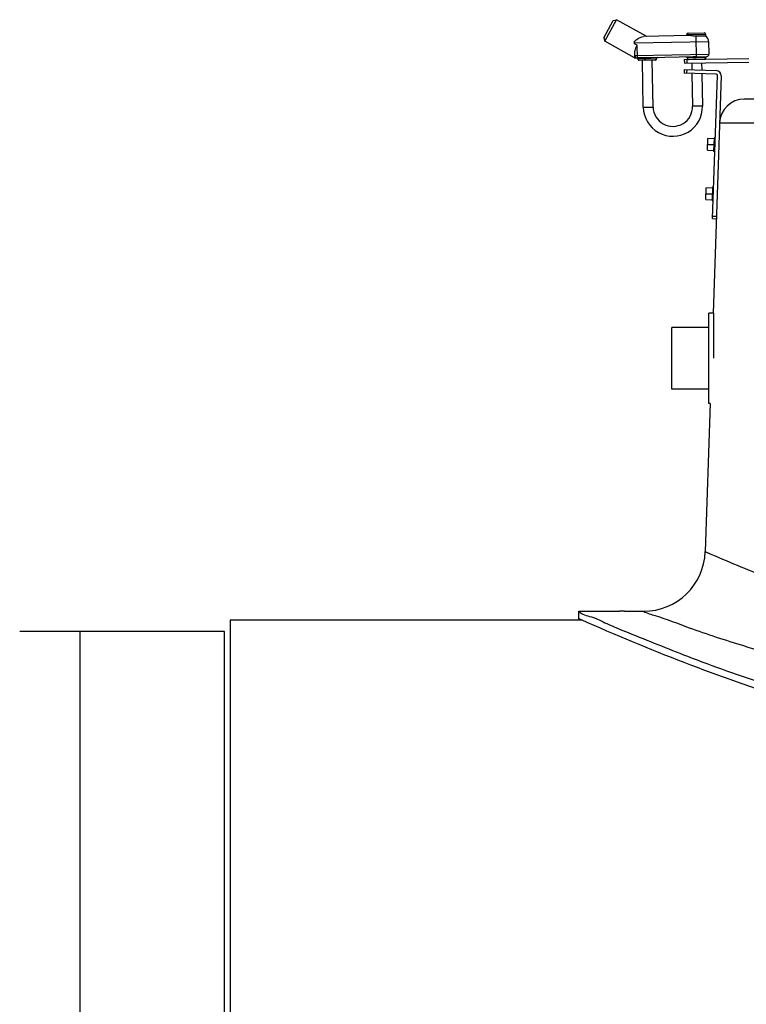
# Model space of a CAD drawing. Header units: millimetres. Extents: x 0 to 297, y 0 to 210.
# Tile 17 of 25: x 193 to 199, y 179 to 187. Entities that reach past the tile are written whole.
import ezdxf

# ---------------------------------------------------------------- set-up
doc = ezdxf.new("R2010")
doc.units = ezdxf.units.MM
doc.header["$LTSCALE"] = 16.335
doc.layers.get('0').update_dxf_attribs({"linetype": 'CONTINUOUS'})
doc.layers.add('AXES_REF', color=7, linetype='CONTINUOUS')

msp = doc.modelspace()

# ---------------------------------------------------------------- linework, layer by layer
at = {"color": 7, "linetype": 'Continuous'}
for p, q in [((197.5534, 186.9266), (197.6308, 187.0666)), ((197.5612, 186.8994), (197.658, 187.0745)), ((197.6308, 187.0666), (197.658, 187.0745)), ((197.9031, 186.939), (197.658, 187.0745)), ((197.5534, 186.9266), (197.5612, 186.8994)), ((198.2471, 186.9455), (197.8763, 186.9385)), ((198.228, 186.9451), (198.2278, 186.9551)), ((198.2376, 186.9653), (198.3676, 186.9677)), ((198.3781, 186.9412), (198.3031, 186.9398)), ((198.3778, 186.9579), (198.3781, 186.9412)), ((197.8016, 186.7666), (197.5612, 186.8994)), ((197.8041, 186.8794), (197.8038, 186.8993)), ((198.4039, 186.8984), (198.4058, 186.7952)), ((197.8063, 186.7671), (197.8054, 186.8102)), ((197.8117, 186.7641), (197.8262, 186.7643)), ((197.8778, 186.7653), (197.8263, 186.7644)), ((198.2775, 186.7728), (197.9348, 186.7664)), ((198.2066, 186.7515), (198.7305, 186.7613)), ((198.3814, 186.7652), (198.3814, 186.7647)), ((197.9717, 186.7471), (197.8417, 186.7446)), ((197.8738, 186.3652), (197.8667, 186.7451)), ((197.9538, 186.3667), (197.9467, 186.7466)), ((198.2066, 186.7515), (198.2072, 186.7215)), ((198.2072, 186.7215), (198.7299, 186.7313)), ((198.2266, 186.7518), (198.2272, 186.7218)), ((198.2672, 186.7226), (198.2682, 186.6688)), ((198.3472, 186.7241), (198.3482, 186.6661)), ((198.2066, 186.6709), (198.2056, 186.6409)), ((198.4655, 186.6322), (198.2056, 186.6409)), ((198.2066, 186.6709), (198.4665, 186.6622)), ((198.2266, 186.6702), (198.2256, 186.6402)), ((198.2687, 186.6388), (198.2737, 186.3727)), ((198.3488, 186.6361), (198.3537, 186.3742)), ((198.4363, 185.4625), (198.4751, 186.6219)), ((198.5051, 186.6209), (198.4406, 184.6961)), ((206.3603, 186.431), (198.6922, 186.431)), ((198.3948, 186.0166), (198.398, 186.1118)), ((198.448, 186.1101), (198.398, 186.1118)), ((198.4482, 186.1175), (198.4445, 186.0075)), ((198.4582, 186.1172), (198.4482, 186.1175)), ((198.3948, 186.0166), (198.4448, 186.0149)), ((198.4545, 186.0072), (198.4445, 186.0075)), ((198.3814, 185.6168), (198.3846, 185.712)), ((198.4346, 185.7103), (198.3846, 185.712)), ((198.4348, 185.7177), (198.4312, 185.6078)), ((198.4448, 185.7174), (198.4348, 185.7177)), ((198.3814, 185.6168), (198.4314, 185.6151)), ((198.4411, 185.6074), (198.4312, 185.6078)), ((198.4363, 185.4625), (198.4663, 185.4615)), ((198.437, 185.4825), (198.4669, 185.4815)), ((198.4047, 183.966), (198.4047, 184.696)), ((198.4406, 184.696), (198.4047, 184.696)), ((198.4447, 184.331), (198.4447, 184.696)), ((198.1047, 184.081), (198.1047, 184.581)), ((198.4047, 184.581), (198.1047, 184.581)), ((198.4047, 184.081), (198.1047, 184.081)), ((198.4162, 183.9656), (198.3759, 182.7642)), ((198.4162, 183.966), (198.4047, 183.966)), ((197.3512, 182.221), (197.3512, 182.281)), ((197.3512, 182.281), (197.6812, 182.281)), ((197.3737, 182.211), (197.3512, 182.221)), ((197.7212, 182.281), (197.8762, 182.281)), ((194.5262, 182.211), (194.5262, 159.071)), ((194.5262, 182.211), (197.3737, 182.211)), ((194.481, 182.116), (192.8196, 182.116))]:
    msp.add_line(p, q, dxfattribs=at)
at = {"color": 9, "linetype": 'Continuous'}
for p, q in [((198.2278, 186.9551), (198.3778, 186.9579)), ((198.3064, 186.7638), (198.3031, 186.9398)), ((197.804, 186.8872), (198.4039, 186.8984)), ((197.8244, 186.8683), (197.8041, 186.8794)), ((197.8263, 186.7644), (197.8244, 186.8683)), ((197.8016, 186.7666), (197.8063, 186.7671)), ((197.8059, 186.784), (198.4058, 186.7952)), ((197.9348, 186.7664), (197.8778, 186.7653)), ((198.3814, 186.7647), (198.2314, 186.7619)), ((198.3062, 186.7736), (198.2775, 186.7728)), ((198.3064, 186.7638), (198.2811, 186.7629)), ((198.3062, 186.7736), (198.3895, 186.7752)), ((198.3814, 186.7652), (198.3064, 186.7638)), ((197.9815, 186.7573), (197.8315, 186.7544)), ((197.8738, 186.3652), (197.9538, 186.3667)), ((198.3537, 186.3742), (198.2737, 186.3727)), ((198.4923, 186.2377), (206.5602, 186.2377)), ((198.3964, 186.0652), (198.4464, 186.0635)), ((198.3964, 186.0632), (198.4463, 186.0615)), ((198.4479, 186.1091), (198.398, 186.1108)), ((198.3949, 186.0176), (198.4448, 186.0159)), ((198.383, 185.6634), (198.433, 185.6617)), ((198.3831, 185.6654), (198.433, 185.6637)), ((198.4346, 185.7093), (198.3846, 185.711)), ((198.3815, 185.6178), (198.4314, 185.6161)), ((198.3759, 182.7642), (198.3764, 182.764)), ((198.3759, 182.7642), (198.4267, 182.7422)), ((193.3063, 182.116), (193.3063, 173.316)), ((194.481, 171.8462), (194.481, 182.116))]:
    msp.add_line(p, q, dxfattribs=at)
msp.add_lwpolyline([(198.3833, 182.761), (198.3986, 182.7543), (198.4272, 182.742)], dxfattribs=at)
at = {"color": 7, "linetype": 'Continuous'}
for centre, radius, start, end in [((198.2378, 186.9553), 0.01, 91.07279, 181.07279), ((198.3678, 186.9577), 0.01, 1.07279, 91.07279), ((198.3539, 186.8975), 0.05, 1.07279, 61.07279), ((197.8113, 186.7841), 0.02, 241.07179, 271.07164), ((197.8259, 186.7843), 0.02, 181.07279, 271.07279), ((197.8215, 186.7543), 0.01, 1.07279, 91.07279), ((197.9915, 186.7574), 0.01, 91.07279, 181.07279), ((198.2214, 186.7617), 0.01, 1.07279, 91.07279), ((198.2414, 186.7621), 0.01, 181.07279, 271.07279), ((198.3714, 186.7646), 0.01, 271.07279, 1.07279), ((198.3914, 186.7654), 0.01, 100.66686, 181.07279), ((198.3858, 186.7948), 0.02, 280.66686, 1.07279), ((197.8415, 186.7546), 0.01, 181.07279, 271.07279), ((197.9715, 186.7571), 0.01, 271.07279, 1.07279), ((198.4651, 186.6222), 0.01, 358.08159, 88.08159), ((198.4651, 186.6222), 0.04, 358.08159, 88.08159), ((198.1137, 186.3697), 0.24, 181.07279, 1.07279), ((198.1137, 186.3697), 0.16, 181.07279, 1.07279), ((198.6922, 186.231), 0.2, 90, 178.08159), ((197.8762, 182.781), 0.5, 270.00002, 358.08159)]:
    msp.add_arc(centre, radius, start, end, dxfattribs=at)
for points, knots in [([(197.8038, 186.8993), (197.8096, 186.9046), (197.83, 186.9229), (197.8564, 186.9382), (197.8763, 186.9385)], [0, 0, 0, 0, 0.285231, 1, 1, 1, 1]), ([(198.3031, 186.9398), (198.2928, 186.9396), (198.2741, 186.9416), (198.2556, 186.9456), (198.2471, 186.9455)], [0, 0, 0, 0, 0.546892, 1, 1, 1, 1]), ([(197.8054, 186.8102), (197.8054, 186.8149), (197.8081, 186.8354), (197.8176, 186.854), (197.8244, 186.8683)], [0, 0, 0, 0, 0.230216, 1, 1, 1, 1]), ([(197.3513, 182.281), (197.3772, 182.2544), (197.4655, 182.239), (197.5926, 182.172), (197.8543, 182.0679), (198.2793, 181.8937), (198.9085, 181.6709), (199.6734, 181.4406), (200.8839, 181.1633), (202.5262, 181.0013), (204.1686, 181.1633), (205.3791, 181.4406), (206.144, 181.6709), (206.7732, 181.8937), (207.1982, 182.0679), (207.4599, 182.172), (207.587, 182.239), (207.6753, 182.2544), (207.7012, 182.281)], [0, 0, 0, 0, 0.010405, 0.023209, 0.04078, 0.08896, 0.152183, 0.227663, 0.312738, 0.5, 0.687262, 0.772337, 0.847817, 0.91104, 0.95922, 0.976791, 0.989595, 1, 1, 1, 1]), ([(200.0994, 181.2808), (199.7487, 181.3608), (198.8207, 181.6164), (197.9226, 181.9666), (197.3728, 182.2113)], [0, 0, 0, 0, 0.374068, 1, 1, 1, 1])]:
    msp.add_open_spline(points, degree=3, knots=knots, dxfattribs=at)
at = {"color": 9, "linetype": 'Continuous'}
msp.add_open_spline([(197.8063, 186.7671), (197.8088, 186.7654), (197.8128, 186.7637), (197.8154, 186.7653)], degree=3, dxfattribs=at)
for points, knots in [([(197.8776, 186.7653), (197.8788, 186.7653), (197.8809, 186.7609), (197.8811, 186.7578), (197.8811, 186.7554)], [0, 0, 0, 0, 0.346151, 1, 1, 1, 1]), ([(197.935, 186.7664), (197.9338, 186.7664), (197.9319, 186.7619), (197.9318, 186.7587), (197.9318, 186.7563)], [0, 0, 0, 0, 0.346148, 1, 1, 1, 1]), ([(198.2775, 186.7728), (198.2788, 186.7728), (198.2808, 186.7684), (198.281, 186.7652), (198.2811, 186.7629)], [0, 0, 0, 0, 0.346151, 1, 1, 1, 1]), ([(197.9318, 186.7563), (197.9234, 186.7562), (197.9065, 186.7567), (197.8896, 186.7555), (197.8811, 186.7554)], [0, 0, 0, 0, 0.5, 1, 1, 1, 1]), ([(198.4267, 182.7422), (198.585, 182.674), (199.8815, 182.1418), (201.2956, 181.8253), (202.5262, 181.8253)], [0, 0, 0, 0, 0.122848, 1, 1, 1, 1]), ([(197.8762, 182.281), (197.9054, 182.2647), (198.0335, 182.2304), (198.2976, 182.1243), (198.7313, 181.987), (199.5611, 181.7399), (200.8365, 181.467), (201.9369, 181.3807), (202.5262, 181.3807)], [0, 0, 0, 0, 0.021088, 0.082581, 0.179928, 0.307301, 0.62852, 1, 1, 1, 1])]:
    msp.add_open_spline(points, degree=3, knots=knots, dxfattribs=at)
at = {"layer": 'AXES_REF', "color": 7, "linetype": 'Continuous'}
for p, q in [((197.6825, 182.281), (197.6812, 182.281)), ((197.7212, 182.281), (197.6825, 182.281))]:
    msp.add_line(p, q, dxfattribs=at)

doc.saveas('drawing.dxf')
